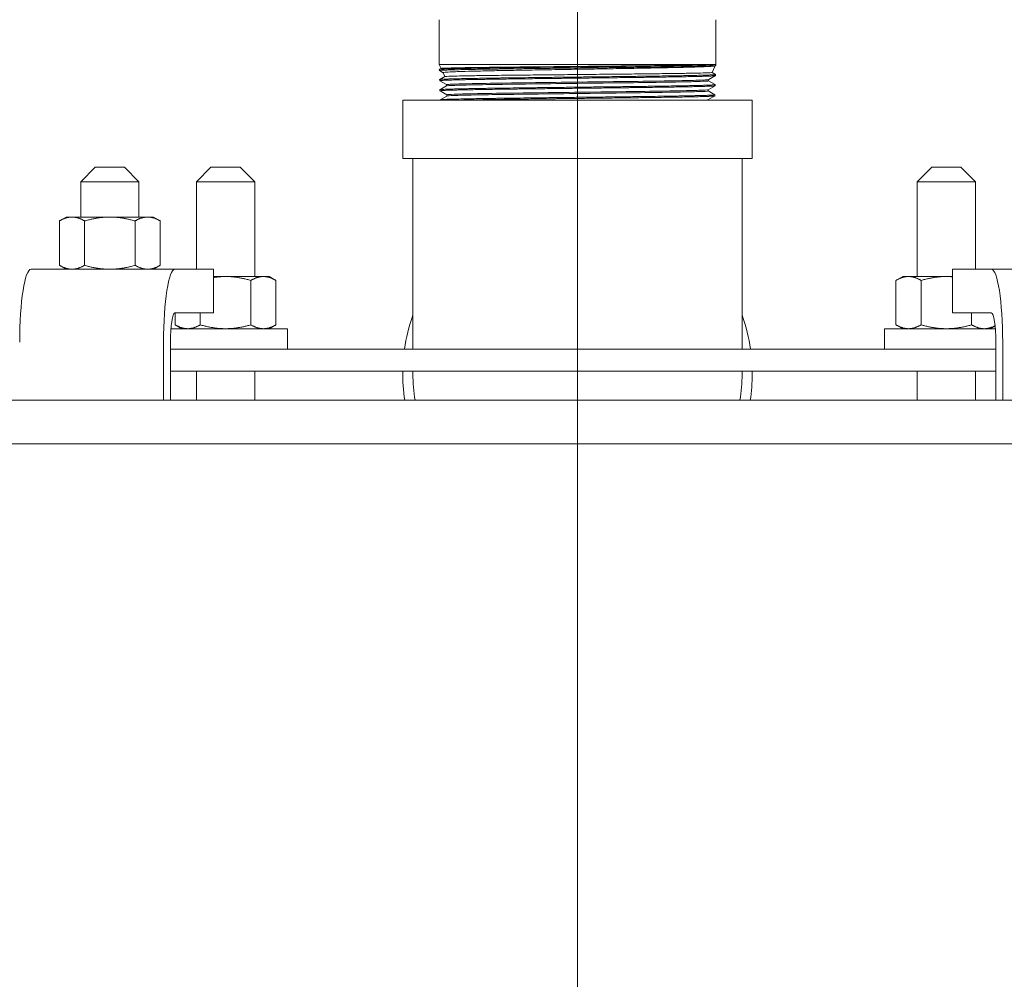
# Model space of a CAD drawing. Header units: inches. Extents: x 1 to 669, y 0 to 417.
# Tile 53 of 256: x 99.98 to 108.43, y 260.18 to 268.42. Entities that reach past the tile are written whole.
import ezdxf

# ---------------------------------------------------------------- set-up
doc = ezdxf.new("R2010")
doc.units = ezdxf.units.IN
doc.header["$LTSCALE"] = 12
doc.header["$MEASUREMENT"] = 0
doc.linetypes.add('C', pattern=[2, 1.25, -0.25, 0.25, -0.25])
doc.layers.get('0').update_dxf_attribs({"linetype": 'CONTINUOUS'})
doc.layers.add('C', color=4, linetype='C', lineweight=13)
doc.layers.add('X', color=1, linetype='CONTINUOUS')

msp = doc.modelspace()

# ---------------------------------------------------------------- linework, layer by layer
at = {"lineweight": 0}
for p, q in [((100.62413, 267.15076), (100.49913, 267.02576)), ((100.62413, 267.15076), (100.87413, 267.15076)), ((100.87413, 267.15076), (100.99913, 267.02576)), ((101.61745, 267.15076), (101.49245, 267.02576)), ((101.61745, 267.15076), (101.86745, 267.15076)), ((101.86745, 267.15076), (101.99245, 267.02576)), ((107.80483, 267.15076), (107.67983, 267.02576)), ((107.80483, 267.15076), (108.05483, 267.15076)), ((108.05483, 267.15076), (108.17983, 267.02576)), ((100.99913, 267.02576), (100.49913, 267.02576)), ((100.49913, 266.72376), (100.49913, 267.02576)), ((100.99913, 266.72376), (100.99913, 267.02576)), ((101.99245, 267.02576), (101.49245, 267.02576)), ((101.49245, 266.27576), (101.49245, 267.02576)), ((101.99245, 266.21326), (101.99245, 267.02576)), ((108.17983, 267.02576), (107.67983, 267.02576)), ((107.67983, 266.21326), (107.67983, 267.02576)), ((108.17983, 266.27576), (108.17983, 267.02576)), ((100.37413, 266.72376), (100.31612, 266.69026)), ((100.31612, 266.69026), (100.31612, 266.30925)), ((100.42437, 266.72376), (100.37413, 266.72376)), ((100.74913, 266.72376), (100.42437, 266.72376)), ((100.53262, 266.69026), (100.53262, 266.30925)), ((101.07389, 266.72376), (100.74913, 266.72376)), ((100.96563, 266.69026), (100.96563, 266.30925)), ((101.12413, 266.72376), (101.07389, 266.72376)), ((101.12413, 266.72376), (101.18214, 266.69026)), ((101.18214, 266.69026), (101.18214, 266.30925)), ((100.07316, 266.27576), (101.30777, 266.27576)), ((100.37413, 266.27576), (100.31612, 266.30925)), ((101.12413, 266.27576), (101.18214, 266.30925)), ((101.64019, 266.27576), (101.30777, 266.27576)), ((101.64019, 265.90076), (101.64019, 266.27576)), ((108.31547, 266.27576), (107.98305, 266.27576)), ((107.98305, 266.27576), (107.98305, 265.90076)), ((108.31547, 266.27576), (109.55008, 266.27576)), ((101.74247, 266.21326), (101.64019, 266.21326)), ((102.06723, 266.21326), (101.74247, 266.21326)), ((101.95897, 265.79875), (101.95897, 266.17976)), ((102.11747, 266.21326), (102.06723, 266.21326)), ((102.11747, 266.21326), (102.17548, 266.17976)), ((102.17548, 265.79875), (102.17548, 266.17976)), ((107.55484, 266.21326), (107.49683, 266.17976)), ((107.49683, 265.79875), (107.49683, 266.17976)), ((107.60508, 266.21326), (107.55484, 266.21326)), ((107.92984, 266.21326), (107.60508, 266.21326)), ((107.71334, 265.79875), (107.71334, 266.17976)), ((107.98305, 266.21326), (107.92984, 266.21326)), ((101.30777, 265.90076), (101.64019, 265.90076)), ((101.30945, 265.79875), (101.30945, 265.90076)), ((101.52596, 265.79875), (101.52596, 265.90076)), ((107.98305, 265.90076), (108.31547, 265.90076)), ((108.14635, 265.79875), (108.14635, 265.90076)), ((102.27397, 265.76526), (101.27301, 265.76526)), ((101.36747, 265.76526), (101.30945, 265.79875)), ((102.11747, 265.76526), (102.17548, 265.79875)), ((102.27397, 265.76526), (102.27397, 265.58826)), ((108.35024, 265.76526), (107.39834, 265.76526)), ((107.39834, 265.76526), (107.39834, 265.58826)), ((107.55484, 265.76526), (107.49683, 265.79875)), ((108.30484, 265.76526), (108.34794, 265.79014)), ((101.21, 265.65076), (101.21, 265.15076)), ((101.26866, 265.15076), (101.26866, 265.65076)), ((108.35458, 265.65076), (108.35458, 265.15076)), ((108.41324, 265.15076), (108.41324, 265.65076)), ((108.35458, 265.58826), (101.26866, 265.58826)), ((101.26866, 265.40076), (108.35458, 265.40076)), ((101.49245, 265.15076), (101.49245, 265.40076)), ((101.99245, 265.15076), (101.99245, 265.40076)), ((107.67983, 265.15076), (107.67983, 265.40076)), ((108.17983, 265.15076), (108.17983, 265.40076)), ((132.76366, 265.15076), (77.36042, 265.15076)), ((77.36042, 264.77576), (132.76366, 264.77576))]:
    msp.add_line(p, q, dxfattribs=at)
at = {"lineweight": 0, "extrusion": (7.45234e-47, 1.4771e-31, -1)}
for centre, major_axis in [((100.07316, 265.65076), (0, 0.625)), ((101.30777, 265.65076), (0, 0.25))]:
    msp.add_ellipse(centre, major_axis=major_axis, ratio=0.1564345, start_param=-1.5707963, end_param=0, dxfattribs=at)
at = {"lineweight": 0}
for centre, start_param, end_param in [((101.30777, 265.65076), 0, 1.5707963), ((108.31547, 265.65076), -1.5707963, 0)]:
    msp.add_ellipse(centre, major_axis=(0, 0.625), ratio=0.1564345, start_param=start_param, end_param=end_param, dxfattribs=at)
at = {"lineweight": 0, "extrusion": (7.5423e-47, 1.48598e-31, -1)}
msp.add_ellipse((108.31547, 265.65076), major_axis=(0, 0.25), ratio=0.1564345, start_param=0, end_param=1.5707963, dxfattribs=at)
at = {"lineweight": 0}
for points, weights in [([(100.42437, 266.72376), (100.37413, 266.72376), (100.31612, 266.69026)], [1, 1.0379548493, 1]), ([(100.53262, 266.69026), (100.47461, 266.72376), (100.42437, 266.72376)], [1, 1.0379548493, 1]), ([(100.74913, 266.72376), (100.64865, 266.72376), (100.53262, 266.69026)], [1, 1.0379548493, 1]), ([(100.96563, 266.69026), (100.84961, 266.72376), (100.74913, 266.72376)], [1, 1.0379548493, 1]), ([(101.07389, 266.72376), (101.02365, 266.72376), (100.96563, 266.69026)], [1, 1.0379548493, 1]), ([(101.18214, 266.69026), (101.12413, 266.72376), (101.07389, 266.72376)], [1, 1.0379548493, 1]), ([(100.31612, 266.30925), (100.37413, 266.27576), (100.42437, 266.27576)], [1, 1.0379548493, 1]), ([(100.42437, 266.27576), (100.47461, 266.27576), (100.53262, 266.30925)], [1, 1.0379548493, 1]), ([(100.53262, 266.30925), (100.64865, 266.27576), (100.74913, 266.27576)], [1, 1.0379548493, 1]), ([(100.74913, 266.27576), (100.84961, 266.27576), (100.96563, 266.30925)], [1, 1.0379548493, 1]), ([(100.96563, 266.30925), (101.02365, 266.27576), (101.07389, 266.27576)], [1, 1.0379548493, 1]), ([(101.07389, 266.27576), (101.12413, 266.27576), (101.18214, 266.30925)], [1, 1.0379548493, 1]), ([(101.74247, 266.21326), (101.69225, 266.21326), (101.64019, 266.20535)], [1, 1.01861613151, 1.01897054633]), ([(101.95897, 266.17976), (101.84295, 266.21326), (101.74247, 266.21326)], [1, 1.0379548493, 1]), ([(102.06723, 266.21326), (102.01699, 266.21326), (101.95897, 266.17976)], [1, 1.0379548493, 1]), ([(102.17548, 266.17976), (102.11747, 266.21326), (102.06723, 266.21326)], [1, 1.0379548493, 1]), ([(107.60508, 266.21326), (107.55484, 266.21326), (107.49683, 266.17976)], [1, 1.0379548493, 1]), ([(107.71334, 266.17976), (107.65532, 266.21326), (107.60508, 266.21326)], [1, 1.0379548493, 1]), ([(107.92984, 266.21326), (107.82936, 266.21326), (107.71334, 266.17976)], [1, 1.0379548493, 1]), ([(107.98305, 266.21109), (107.95631, 266.21326), (107.92984, 266.21326)], [1.01446825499, 1.00972688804, 1]), ([(101.30945, 265.79875), (101.36747, 265.76526), (101.41771, 265.76526)], [1, 1.0379548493, 1]), ([(101.41771, 265.76526), (101.46795, 265.76526), (101.52596, 265.79875)], [1, 1.0379548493, 1]), ([(101.52596, 265.79875), (101.64199, 265.76526), (101.74247, 265.76526)], [1, 1.0379548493, 1]), ([(101.74247, 265.76526), (101.84295, 265.76526), (101.95897, 265.79875)], [1, 1.0379548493, 1]), ([(101.95897, 265.79875), (102.01699, 265.76526), (102.06723, 265.76526)], [1, 1.0379548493, 1]), ([(102.06723, 265.76526), (102.11747, 265.76526), (102.17548, 265.79875)], [1, 1.0379548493, 1]), ([(107.49683, 265.79875), (107.55484, 265.76526), (107.60508, 265.76526)], [1, 1.0379548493, 1]), ([(107.60508, 265.76526), (107.65532, 265.76526), (107.71334, 265.79875)], [1, 1.0379548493, 1]), ([(107.71334, 265.79875), (107.82936, 265.76526), (107.92984, 265.76526)], [1, 1.0379548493, 1]), ([(107.92984, 265.76526), (108.03032, 265.76526), (108.14635, 265.79875)], [1, 1.0379548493, 1]), ([(108.14635, 265.79875), (108.20436, 265.76526), (108.2546, 265.76526)], [1, 1.0379548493, 1]), ([(108.2546, 265.76526), (108.29867, 265.76526), (108.34789, 265.79058)], [1, 1.03313769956, 1.00841153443])]:
    msp.add_rational_spline(points, weights, degree=2, dxfattribs=at)
at = {"layer": 'C'}
msp.add_line((104.76366, 158.08826), (104.76366, 294.51503), dxfattribs=at)
at = {"layer": 'X', "lineweight": 0}
for p, q in [((103.57616, 268.03396), (103.57616, 268.41756)), ((105.95116, 268.03396), (105.95116, 268.41756)), ((103.57616, 268.03396), (103.59237, 267.99919)), ((103.57616, 268.03396), (105.95116, 268.03396)), ((105.91863, 267.9642), (105.94515, 268.02106)), ((105.95062, 268.02423), (105.94483, 268.02088)), ((105.95087, 268.0245), (105.95116, 268.03396)), ((103.57751, 267.99047), (103.57781, 267.98101)), ((103.57775, 267.99075), (103.59257, 267.9993)), ((103.60943, 267.96262), (103.57804, 267.98074)), ((103.58047, 267.90381), (103.6251, 267.92958)), ((103.60934, 267.9628), (103.62489, 267.92946)), ((105.94791, 267.93725), (105.8903, 267.90398)), ((105.91869, 267.96432), (105.94821, 267.94727)), ((105.94816, 267.93753), (105.94845, 267.94698)), ((103.58022, 267.90352), (103.58052, 267.89406)), ((103.63944, 267.8599), (103.58076, 267.89378)), ((103.58317, 267.81683), (103.63969, 267.84947)), ((103.63944, 267.84933), (103.63944, 267.86005)), ((105.94521, 267.85031), (105.88628, 267.81628)), ((105.88926, 267.90121), (105.89064, 267.90418)), ((105.88926, 267.89266), (105.88926, 267.90121)), ((105.88926, 267.8928), (105.94551, 267.86032)), ((105.94545, 267.85058), (105.94575, 267.86004)), ((103.58293, 267.81655), (103.58322, 267.80709)), ((103.64212, 267.77295), (103.58346, 267.80682)), ((103.58588, 267.72989), (103.64237, 267.76252)), ((103.64212, 267.76237), (103.64212, 267.77309)), ((105.94249, 267.76334), (105.88358, 267.72932)), ((105.88653, 267.8057), (105.88653, 267.81643)), ((105.88653, 267.80585), (105.94279, 267.77337)), ((105.94274, 267.76362), (105.94304, 267.77307)), ((106.26366, 267.72576), (103.26366, 267.72576)), ((103.26366, 267.22576), (103.26366, 267.72576)), ((103.58564, 267.72961), (103.58576, 267.72576)), ((105.88383, 267.72576), (105.88383, 267.72946)), ((106.26366, 267.22576), (106.26366, 267.72576)), ((106.26366, 267.22576), (103.26366, 267.22576))]:
    msp.add_line(p, q, dxfattribs=at)
for radius, start, end in [(1.5, 160.333362, 171.855699), (1.5, 8.144301, 19.666638), (1.5, 179.045026, 188.626927), (1.5, 0, 0.954974), (1.4125, 179.99672, 189.165806), (1.4125, 350.834194, 0), (1.5, 351.373073, 0)]:
    msp.add_arc((104.76366, 265.37576), radius, start, end, dxfattribs=at)
at = {"layer": 'X', "lineweight": 0, "extrusion": (2.92769e-16, -1.07882e-32, -1)}
msp.add_ellipse((104.76368, 265.37576), major_axis=(1.41248, 0.00007), ratio=0.0000123, start_param=0, end_param=0.0000493, dxfattribs=at)
at = {"layer": 'X', "lineweight": 0}
for points, knots in [([(105.95116, 268.03396), (105.95114, 268.03344), (105.94868, 268.03292), (105.94129, 268.03214), (105.93817, 268.03188), (105.92928, 268.03126), (105.92293, 268.0309), (105.9104, 268.03031), (105.90485, 268.03007), (105.8947, 268.02967), (105.89038, 268.02951), (105.87352, 268.02891), (105.85952, 268.02846), (105.83471, 268.02776), (105.82498, 268.0275), (105.79975, 268.02687), (105.78366, 268.0265), (105.75488, 268.02588), (105.7428, 268.02563), (105.72319, 268.02524), (105.71598, 268.0251), (105.68494, 268.0245), (105.65972, 268.02404), (105.61804, 268.02332), (105.60256, 268.02306), (105.55286, 268.02225), (105.51718, 268.02172), (105.4644, 268.02095), (105.44873, 268.02073), (105.41468, 268.02025), (105.39623, 268.01999), (105.3434, 268.01926), (105.30832, 268.01879), (105.23085, 268.01779), (105.18823, 268.01727), (105.12574, 268.01651), (105.10659, 268.01627), (105.06401, 268.01576), (105.04053, 268.01547), (104.99151, 268.01488), (104.96597, 268.01457), (104.92922, 268.01414), (104.91812, 268.01401), (104.85961, 268.01332), (104.81191, 268.01277), (104.75051, 268.01206), (104.73684, 268.0119), (104.70863, 268.01158), (104.69409, 268.01141), (104.65887, 268.01099), (104.63822, 268.01075), (104.58696, 268.01014), (104.55645, 268.00977), (104.49823, 268.00908), (104.4705, 268.00875), (104.41395, 268.00807), (104.38517, 268.00772), (104.34361, 268.00721), (104.33054, 268.00705), (104.3026, 268.00669), (104.28776, 268.0065), (104.23562, 268.00583), (104.1991, 268.00534), (104.13405, 268.00446), (104.10525, 268.00407), (104.05457, 268.00335), (104.03243, 268.00303), (104.00138, 268.00256), (103.99197, 268.00242), (103.94331, 268.00166), (103.90625, 268.00104), (103.85714, 268.00017), (103.84299, 267.99991), (103.80756, 267.99925), (103.78705, 267.99884), (103.7609, 267.99828), (103.75412, 267.99813), (103.71883, 267.99733), (103.69353, 267.99667), (103.66198, 267.99573), (103.6529, 267.99544), (103.63229, 267.99472), (103.62166, 267.99429), (103.60952, 267.99371), (103.60655, 267.99356), (103.59329, 267.99281), (103.58591, 267.99222), (103.58045, 267.99145), (103.57948, 267.99128), (103.57793, 267.99089), (103.57751, 267.99068), (103.57751, 267.99047)], [-9.4725627, -9.4725627, -9.4725627, -9.4725627, -9.1370918, -9.1370918, -8.9667403, -8.9667403, -8.7316373, -8.7316373, -8.5742815, -8.5742815, -8.4683312, -8.4683312, -8.1814391, -8.1814391, -8.0131785, -8.0131785, -7.7684408, -7.7684408, -7.6037177, -7.6037177, -7.5111755, -7.5111755, -7.2131084, -7.2131084, -7.0449164, -7.0449164, -6.6877692, -6.6877692, -6.5407645, -6.5407645, -6.3737437, -6.3737437, -6.0704985, -6.0704985, -5.7204601, -5.7204601, -5.5676884, -5.5676884, -5.3832584, -5.3832584, -5.1854178, -5.1854178, -5.1000603, -5.1000603, -4.7362705, -4.7362705, -4.6321399, -4.6321399, -4.5211639, -4.5211639, -4.3630946, -4.3630946, -4.127528, -4.127528, -3.9102245, -3.9102245, -3.6798504, -3.6798504, -3.5730802, -3.5730802, -3.4500232, -3.4500232, -3.1366551, -3.1366551, -2.875382, -2.875382, -2.6631278, -2.6631278, -2.5691404, -2.5691404, -2.1703898, -2.1703898, -2.0013871, -2.0013871, -1.7321231, -1.7321231, -1.6346031, -1.6346031, -1.2107982, -1.2107982, -1.0192782, -1.0192782, -0.7369762, -0.7369762, -0.6367191, -0.6367191, -0.2542643, -0.2542643, -0.141073, -0.141073, -0.000001, -0.000001, -0.000001, -0.000001]), ([(103.57781, 267.98101), (103.5778, 267.98116), (103.57802, 267.98131), (103.57871, 267.98156), (103.57907, 267.98165), (103.58121, 267.98212), (103.58421, 267.9825), (103.59258, 267.98324), (103.59782, 267.9836), (103.61032, 267.98429), (103.61747, 267.98463), (103.63564, 267.98537), (103.64714, 267.98578), (103.66506, 267.98635), (103.6702, 267.98651), (103.68695, 267.98701), (103.69929, 267.98735), (103.72242, 267.98794), (103.73279, 267.98819), (103.7668, 267.98896), (103.79216, 267.98948), (103.82804, 267.99017), (103.83665, 267.99033), (103.85299, 267.99063), (103.86068, 267.99077), (103.89237, 267.99133), (103.91748, 267.99177), (103.95921, 267.99245), (103.97506, 267.9927), (104.0168, 267.99334), (104.04325, 267.99373), (104.08641, 267.99434), (104.10255, 267.99457), (104.12437, 267.99487), (104.12981, 267.99494), (104.14752, 267.99518), (104.15991, 267.99535), (104.19786, 267.99587), (104.22381, 267.99622), (104.2739, 267.99687), (104.29793, 267.99718), (104.35051, 267.99784), (104.37914, 267.99819), (104.43428, 267.99886), (104.4607, 267.99917), (104.50139, 267.99966), (104.51549, 267.99983), (104.5584, 268.00034), (104.58736, 268.00069), (104.64252, 268.00134), (104.66867, 268.00165), (104.72643, 268.00233), (104.75803, 268.00269), (104.8159, 268.00336), (104.84215, 268.00366), (104.88276, 268.00413), (104.89716, 268.0043), (104.94061, 268.00482), (104.96955, 268.00517), (105.02399, 268.00582), (105.04952, 268.00613), (105.10429, 268.00679), (105.13343, 268.00714), (105.1907, 268.00784), (105.21881, 268.00819), (105.2643, 268.00877), (105.28195, 268.009), (105.33992, 268.00976), (105.37924, 268.0103), (105.44482, 268.01122), (105.4717, 268.0116), (105.52108, 268.01232), (105.54372, 268.01266), (105.57972, 268.01323), (105.5935, 268.01346), (105.63946, 268.01423), (105.67003, 268.01477), (105.72067, 268.01573), (105.74155, 268.01615), (105.7755, 268.01687), (105.78918, 268.01717), (105.81132, 268.0177), (105.82016, 268.01793), (105.84905, 268.0187), (105.86706, 268.01925), (105.89385, 268.02018), (105.9038, 268.02057), (105.91936, 268.02128), (105.92543, 268.0216), (105.9327, 268.02206), (105.93468, 268.02219), (105.94454, 268.02294), (105.94921, 268.02356), (105.95074, 268.02427), (105.95086, 268.02439), (105.95087, 268.0245)], [-11.532858, -11.532858, -11.532858, -11.532858, -11.4328487, -11.4328487, -11.3708489, -11.3708489, -11.1269091, -11.1269091, -10.8948908, -10.8948908, -10.6729137, -10.6729137, -10.4024867, -10.4024867, -10.2998994, -10.2998994, -10.0814918, -10.0814918, -9.9191512, -9.9191512, -9.5732963, -9.5732963, -9.4673459, -9.4673459, -9.3763958, -9.3763958, -9.0991249, -9.0991249, -8.9361808, -8.9361808, -8.6797938, -8.6797938, -8.5308031, -8.5308031, -8.4816618, -8.4816618, -8.3715648, -8.3715648, -8.1480642, -8.1480642, -7.9480161, -7.9480161, -7.7163583, -7.7163583, -7.5075289, -7.5075289, -7.3974901, -7.3974901, -7.1739269, -7.1739269, -6.9738295, -6.9738295, -6.7330324, -6.7330324, -6.5327493, -6.5327493, -6.4223687, -6.4223687, -6.199005, -6.199005, -5.9991808, -5.9991808, -5.7665145, -5.7665145, -5.5359199, -5.5359199, -5.3870514, -5.3870514, -5.0409498, -5.0409498, -4.7884858, -4.7884858, -4.5622018, -4.5622018, -4.4165029, -4.4165029, -4.0646107, -4.0646107, -3.7904141, -3.7904141, -3.5876165, -3.5876165, -3.4423555, -3.4423555, -3.0896134, -3.0896134, -2.8317287, -2.8317287, -2.6201652, -2.6201652, -2.5311447, -2.5311447, -2.1361294, -2.1361294, -2.0623919, -2.0623919, -2.0623919, -2.0623919]), ([(103.59257, 267.9993), (103.5937, 267.99995), (103.60096, 268.00062), (103.62863, 268.00199), (103.64993, 268.00268), (103.69762, 268.00388), (103.72066, 268.00439), (103.77964, 268.00552), (103.81728, 268.00613), (103.91003, 268.00751), (103.96698, 268.00828), (104.0584, 268.00938), (104.08871, 268.00973), (104.18358, 268.01079), (104.25111, 268.01153), (104.38994, 268.01295), (104.4608, 268.01362), (104.61104, 268.01507), (104.69037, 268.01584), (104.84808, 268.0173), (104.92607, 268.01803), (105.03921, 268.01913), (105.0754, 268.01949), (105.18496, 268.02056), (105.25648, 268.02127), (105.35853, 268.02236), (105.39157, 268.02273), (105.48479, 268.02379), (105.54205, 268.02446), (105.64997, 268.02588), (105.69991, 268.02662), (105.8104, 268.02843), (105.86223, 268.02955), (105.91431, 268.03118), (105.92731, 268.0317), (105.94592, 268.0328), (105.95089, 268.03339), (105.95116, 268.03396)], [0.0613931, 0.0613931, 0.0613931, 0.0613931, 0.5895463, 0.5895463, 1.1579136, 1.1579136, 1.5601197, 1.5601197, 2.0651421, 2.0651421, 2.6752391, 2.6752391, 2.9613431, 2.9613431, 3.5423711, 3.5423711, 4.1060663, 4.1060663, 4.7127555, 4.7127555, 5.3087024, 5.3087024, 5.5930278, 5.5930278, 6.1813162, 6.1813162, 6.474565, 6.474565, 7.0350428, 7.0350428, 7.625285, 7.625285, 8.5244907, 8.5244907, 8.9571387, 8.9571387, 9.4215666, 9.4215666, 9.4215666, 9.4215666]), ([(105.94483, 268.02088), (105.94435, 268.0206), (105.94349, 268.02033), (105.93709, 268.01891), (105.92543, 268.01776), (105.88778, 268.01543), (105.86061, 268.0142), (105.79309, 268.01173), (105.75332, 268.01056), (105.66278, 268.00819), (105.61246, 268.00699), (105.49831, 268.00455), (105.43419, 268.00333), (105.30439, 268.00092), (105.23982, 267.99978), (105.10506, 267.99753), (105.03499, 267.99638), (104.9262, 267.99461), (104.88849, 267.994), (104.77556, 267.99221), (104.70017, 267.99103), (104.58854, 267.98922), (104.55186, 267.98862), (104.43835, 267.98675), (104.3631, 267.98553), (104.22159, 267.98303), (104.15541, 267.9818), (104.03521, 267.97946), (103.98089, 267.97832), (103.90604, 267.97656), (103.88207, 267.97597), (103.81777, 267.97432), (103.78075, 267.97327), (103.7264, 267.97142), (103.70656, 267.97065), (103.66183, 267.96868), (103.64119, 267.96751), (103.61497, 267.96513), (103.60881, 267.96395), (103.60934, 267.9628)], [2.1259732, 2.1259732, 2.1259732, 2.1259732, 2.2597463, 2.2597463, 2.8080104, 2.8080104, 3.4081112, 3.4081112, 3.9884434, 3.9884434, 4.5572002, 4.5572002, 5.1644594, 5.1644594, 5.7085452, 5.7085452, 6.2623987, 6.2623987, 6.5526071, 6.5526071, 7.129439, 7.129439, 7.4146296, 7.4146296, 8.020742, 8.020742, 8.6037408, 8.6037408, 9.1538601, 9.1538601, 9.4331868, 9.4331868, 9.9482555, 9.9482555, 10.309056, 10.309056, 10.8866657, 10.8866657, 11.4378072, 11.4378072, 11.4378072, 11.4378072]), ([(105.94821, 267.94727), (105.94836, 267.94718), (105.94844, 267.9471), (105.94849, 267.94672), (105.94776, 267.94643), (105.94453, 267.94582), (105.94177, 267.94549), (105.93554, 267.94495), (105.93269, 267.94474), (105.92593, 267.94429), (105.92196, 267.94406), (105.90701, 267.94328), (105.89386, 267.94274), (105.87435, 267.94206), (105.8704, 267.94193), (105.85699, 267.94151), (105.84691, 267.94121), (105.82533, 267.94063), (105.81384, 267.94034), (105.79194, 267.93981), (105.78178, 267.93957), (105.74713, 267.93879), (105.72085, 267.93825), (105.67155, 267.93732), (105.64951, 267.93693), (105.60703, 267.93622), (105.58691, 267.93589), (105.55068, 267.93532), (105.53489, 267.93507), (105.48458, 267.9343), (105.44884, 267.93377), (105.37845, 267.93279), (105.34409, 267.93233), (105.28901, 267.93162), (105.26894, 267.93136), (105.23062, 267.93087), (105.21244, 267.93064), (105.15078, 267.92985), (105.10653, 267.9293), (105.02821, 267.92836), (104.9945, 267.92796), (104.93351, 267.92725), (104.90635, 267.92693), (104.85771, 267.92636), (104.83628, 267.92611), (104.77137, 267.92534), (104.72784, 267.92482), (104.67328, 267.92419), (104.66213, 267.92406), (104.62163, 267.92358), (104.59238, 267.92324), (104.54169, 267.92265), (104.52019, 267.9224), (104.4779, 267.92189), (104.45713, 267.92164), (104.39469, 267.92087), (104.35356, 267.92035), (104.2817, 267.91944), (104.25066, 267.91905), (104.19514, 267.91833), (104.17047, 267.918), (104.12843, 267.91742), (104.11084, 267.91718), (104.05706, 267.9164), (104.02199, 267.91588), (103.97184, 267.9151), (103.95557, 267.91485), (103.9169, 267.91423), (103.89496, 267.91386), (103.86544, 267.91334), (103.85706, 267.91319), (103.84012, 267.91288), (103.83159, 267.91271), (103.79761, 267.91205), (103.77379, 267.91155), (103.74015, 267.91079), (103.72897, 267.91053), (103.70108, 267.90984), (103.68532, 267.90941), (103.66723, 267.90887), (103.66343, 267.90875), (103.65527, 267.90848), (103.65098, 267.90834), (103.63669, 267.90783), (103.62764, 267.90746), (103.61332, 267.9068), (103.60767, 267.90651), (103.59572, 267.90579), (103.5903, 267.90537), (103.58437, 267.90471), (103.58276, 267.90447), (103.58071, 267.90399), (103.58021, 267.90375), (103.58022, 267.90352)], [-9.5133837, -9.5133837, -9.5133837, -9.5133837, -9.4566153, -9.4566153, -9.2692203, -9.2692203, -9.0514515, -9.0514515, -8.9117801, -8.9117801, -8.762805, -8.762805, -8.4098905, -8.4098905, -8.3246241, -8.3246241, -8.1305475, -8.1305475, -7.937764, -7.937764, -7.7843022, -7.7843022, -7.4359962, -7.4359962, -7.1792277, -7.1792277, -6.9636393, -6.9636393, -6.8040085, -6.8040085, -6.4661191, -6.4661191, -6.1632137, -6.1632137, -5.9933846, -5.9933846, -5.8431829, -5.8431829, -5.4890932, -5.4890932, -5.2265728, -5.2265728, -5.0177927, -5.0177927, -4.8541394, -4.8541394, -4.5226568, -4.5226568, -4.4373985, -4.4373985, -4.2125999, -4.2125999, -4.0454885, -4.0454885, -3.8819529, -3.8819529, -3.5503216, -3.5503216, -3.2897441, -3.2897441, -3.0739907, -3.0739907, -2.9142432, -2.9142432, -2.5766704, -2.5766704, -2.408481, -2.408481, -2.1660383, -2.1660383, -2.0672873, -2.0672873, -1.9625731, -1.9625731, -1.6407306, -1.6407306, -1.4682856, -1.4682856, -1.1873708, -1.1873708, -1.1095938, -1.1095938, -1.0149199, -1.0149199, -0.7803972, -0.7803972, -0.5891764, -0.5891764, -0.3119991, -0.3119991, -0.151636, -0.151636, -0.000001, -0.000001, -0.000001, -0.000001]), ([(103.58052, 267.89406), (103.58051, 267.89429), (103.58098, 267.89452), (103.58381, 267.89519), (103.58755, 267.89564), (103.59515, 267.89624), (103.59739, 267.8964), (103.60208, 267.8967), (103.6045, 267.89685), (103.61442, 267.8974), (103.62324, 267.89781), (103.63984, 267.89848), (103.6467, 267.89873), (103.67284, 267.89961), (103.69503, 267.90023), (103.72654, 267.901), (103.73276, 267.90115), (103.75802, 267.90174), (103.77843, 267.90219), (103.81268, 267.90289), (103.8255, 267.90314), (103.87037, 267.90398), (103.90447, 267.90456), (103.94967, 267.90529), (103.95861, 267.90543), (103.97759, 267.90573), (103.98766, 267.90589), (104.02024, 267.90639), (104.0433, 267.90674), (104.08828, 267.9074), (104.11007, 267.90771), (104.15796, 267.90837), (104.18418, 267.90872), (104.22489, 267.90925), (104.23897, 267.90943), (104.2681, 267.90981), (104.28318, 267.91), (104.31757, 267.91044), (104.33696, 267.91069), (104.38366, 267.91127), (104.41113, 267.91162), (104.44929, 267.91208), (104.45972, 267.91221), (104.51705, 267.9129), (104.56461, 267.91346), (104.63041, 267.91423), (104.64827, 267.91443), (104.69404, 267.91497), (104.72198, 267.9153), (104.78322, 267.91603), (104.8165, 267.91642), (104.8979, 267.91738), (104.94585, 267.91793), (105.01092, 267.9187), (105.02848, 267.91891), (105.07303, 267.91944), (105.09988, 267.91977), (105.15813, 267.9205), (105.18938, 267.92089), (105.26492, 267.92185), (105.30854, 267.92241), (105.36626, 267.92318), (105.38158, 267.92338), (105.42046, 267.92392), (105.44369, 267.92425), (105.49354, 267.92499), (105.51987, 267.92539), (105.58003, 267.92632), (105.61298, 267.92685), (105.65668, 267.92761), (105.66906, 267.92783), (105.70325, 267.92846), (105.72419, 267.92888), (105.76012, 267.92963), (105.77549, 267.92998), (105.8057, 267.93068), (105.82035, 267.93105), (105.84576, 267.93173), (105.85677, 267.93205), (105.87202, 267.93254), (105.87693, 267.9327), (105.89135, 267.93322), (105.90005, 267.93357), (105.91457, 267.93423), (105.92058, 267.93454), (105.93248, 267.93526), (105.93772, 267.93566), (105.94414, 267.93635), (105.94603, 267.93665), (105.9478, 267.93714), (105.94815, 267.93733), (105.94816, 267.93753)], [-18.909152, -18.909152, -18.909152, -18.909152, -18.7610452, -18.7610452, -18.4684975, -18.4684975, -18.3637257, -18.3637257, -18.269671, -18.269671, -18.0047643, -18.0047643, -17.8423405, -17.8423405, -17.4308516, -17.4308516, -17.3333088, -17.3333088, -17.0459861, -17.0459861, -16.8837085, -16.8837085, -16.4976431, -16.4976431, -16.4042862, -16.4042862, -16.3020783, -16.3020783, -16.0785527, -16.0785527, -15.8778841, -15.8778841, -15.6470587, -15.6470587, -15.5269795, -15.5269795, -15.4008822, -15.4008822, -15.241906, -15.241906, -15.0217874, -15.0217874, -14.9394738, -14.9394738, -14.5707112, -14.5707112, -14.4338643, -14.4338643, -14.2207197, -14.2207197, -13.9671305, -13.9671305, -13.5987289, -13.5987289, -13.4616918, -13.4616918, -13.2491152, -13.2491152, -12.995388, -12.995388, -12.6252719, -12.6252719, -12.4890165, -12.4890165, -12.2747088, -12.2747088, -12.0171798, -12.0171798, -11.6645337, -11.6645337, -11.5195481, -11.5195481, -11.2526549, -11.2526549, -11.0318994, -11.0318994, -10.7915499, -10.7915499, -10.5800414, -10.5800414, -10.4723421, -10.4723421, -10.2475497, -10.2475497, -10.0454328, -10.0454328, -9.7795838, -9.7795838, -9.5857825, -9.5857825, -9.4598227, -9.4598227, -9.4598227, -9.4598227]), ([(103.6251, 267.92958), (103.62703, 267.93069), (103.64595, 267.93177), (103.71891, 267.93409), (103.77513, 267.93524), (103.89155, 267.93717), (103.94149, 267.93788), (104.05381, 267.93935), (104.11643, 267.94012), (104.21496, 267.94123), (104.24754, 267.94158), (104.34817, 267.94265), (104.41839, 267.94338), (104.52639, 267.94447), (104.56269, 267.94482), (104.66986, 267.94585), (104.74131, 267.94655), (104.88711, 267.94798), (104.96108, 267.94868), (105.10883, 267.95014), (105.18219, 267.95091), (105.28596, 267.95201), (105.31873, 267.95236), (105.41519, 267.95343), (105.47593, 267.95417), (105.55965, 267.95525), (105.58617, 267.9556), (105.6602, 267.95664), (105.704, 267.95734), (105.78189, 267.95877), (105.81532, 267.95947), (105.86991, 267.96093), (105.89037, 267.9617), (105.91317, 267.96303), (105.91835, 267.96361), (105.91863, 267.9642)], [0.0625493, 0.0625493, 0.0625493, 0.0625493, 0.9280031, 0.9280031, 1.8587417, 1.8587417, 2.4280672, 2.4280672, 3.0225556, 3.0225556, 3.3043526, 3.3043526, 3.8725886, 3.8725886, 4.1554042, 4.1554042, 4.7012025, 4.7012025, 5.2710802, 5.2710802, 5.8633152, 5.8633152, 6.1461951, 6.1461951, 6.7189976, 6.7189976, 7.0028446, 7.0028446, 7.5522076, 7.5522076, 8.1236185, 8.1236185, 8.7189207, 8.7189207, 9.1899215, 9.1899215, 9.1899215, 9.1899215]), ([(105.94551, 267.86032), (105.94565, 267.86024), (105.94573, 267.86015), (105.94577, 267.85986), (105.9454, 267.85966), (105.94437, 267.85938), (105.94406, 267.85931), (105.94319, 267.85913), (105.94258, 267.85903), (105.93781, 267.85833), (105.93052, 267.85773), (105.91045, 267.8566), (105.89815, 267.85606), (105.87945, 267.85539), (105.87549, 267.85525), (105.8657, 267.85492), (105.85973, 267.85473), (105.84242, 267.8542), (105.83044, 267.85387), (105.8057, 267.85322), (105.79307, 267.85291), (105.77388, 267.85247), (105.76793, 267.85234), (105.74651, 267.85188), (105.7303, 267.85155), (105.70154, 267.85099), (105.68943, 267.85076), (105.66103, 267.85024), (105.64451, 267.84994), (105.60241, 267.84921), (105.57618, 267.84877), (105.52638, 267.84799), (105.5032, 267.84764), (105.45205, 267.8469), (105.4239, 267.84651), (105.37793, 267.84587), (105.36065, 267.84563), (105.30333, 267.84485), (105.26227, 267.84431), (105.20983, 267.84364), (105.19944, 267.84351), (105.16509, 267.84309), (105.14088, 267.84279), (105.0927, 267.84221), (105.06875, 267.84192), (105.02462, 267.84139), (105.00451, 267.84114), (104.94023, 267.84037), (104.89572, 267.83984), (104.83983, 267.83918), (104.82866, 267.83905), (104.79203, 267.83862), (104.76655, 267.83833), (104.7159, 267.83774), (104.69076, 267.83745), (104.64533, 267.83692), (104.62503, 267.83668), (104.56009, 267.8359), (104.51578, 267.83536), (104.46122, 267.8347), (104.45042, 267.83457), (104.41511, 267.83415), (104.39079, 267.83385), (104.34314, 267.83327), (104.31981, 267.83298), (104.27794, 267.83244), (104.2593, 267.8322), (104.20062, 267.83142), (104.16151, 267.83089), (104.09545, 267.82997), (104.06793, 267.82958), (104.01892, 267.82886), (103.99718, 267.82853), (103.96754, 267.82807), (103.95907, 267.82793), (103.91141, 267.82716), (103.8747, 267.82651), (103.82711, 267.82562), (103.81382, 267.82536), (103.778, 267.82464), (103.75661, 267.82419), (103.73137, 267.82359), (103.72592, 267.82345), (103.70242, 267.82286), (103.68592, 267.8224), (103.66287, 267.82168), (103.65512, 267.82142), (103.64028, 267.82089), (103.63328, 267.82062), (103.61856, 267.81999), (103.61135, 267.81963), (103.60305, 267.81913), (103.60095, 267.819), (103.59132, 267.8183), (103.58638, 267.81775), (103.58335, 267.81698), (103.58292, 267.81676), (103.58293, 267.81655)], [-9.4902857, -9.4902857, -9.4902857, -9.4902857, -9.4348381, -9.4348381, -9.2997606, -9.2997606, -9.2535298, -9.2535298, -9.1873175, -9.1873175, -8.8032413, -8.8032413, -8.4492232, -8.4492232, -8.3591967, -8.3591967, -8.2355801, -8.2355801, -8.0186622, -8.0186622, -7.8192235, -7.8192235, -7.7325898, -7.7325898, -7.5145173, -7.5145173, -7.3645806, -7.3645806, -7.1736885, -7.1736885, -6.8946792, -6.8946792, -6.6660393, -6.6660393, -6.4050209, -6.4050209, -6.2517697, -6.2517697, -5.9038777, -5.9038777, -5.8185963, -5.8185963, -5.6233117, -5.6233117, -5.4339274, -5.4339274, -5.2771274, -5.2771274, -4.9353502, -4.9353502, -4.8500856, -4.8500856, -4.6559213, -4.6559213, -4.464098, -4.464098, -4.3085107, -4.3085107, -3.9647195, -3.9647195, -3.8794494, -3.8794494, -3.684897, -3.684897, -3.4938879, -3.4938879, -3.3374432, -3.3374432, -2.9951338, -2.9951338, -2.7383879, -2.7383879, -2.5229044, -2.5229044, -2.4351846, -2.4351846, -2.0219933, -2.0219933, -1.8537529, -1.8537529, -1.5505409, -1.5505409, -1.464221, -1.464221, -1.1683405, -1.1683405, -1.001147, -1.001147, -0.8228755, -0.8228755, -0.5863805, -0.5863805, -0.4968493, -0.4968493, -0.1406464, -0.1406464, -0.000001, -0.000001, -0.000001, -0.000001]), ([(103.58322, 267.80709), (103.58322, 267.80717), (103.58328, 267.80725), (103.58412, 267.80782), (103.58704, 267.80832), (103.59481, 267.80907), (103.59803, 267.80932), (103.60653, 267.80989), (103.61211, 267.81019), (103.62423, 267.81077), (103.63057, 267.81104), (103.64093, 267.81144), (103.64444, 267.81157), (103.65313, 267.81188), (103.65846, 267.81207), (103.67432, 267.81258), (103.6855, 267.81292), (103.70678, 267.81351), (103.71647, 267.81376), (103.74172, 267.81438), (103.75786, 267.81474), (103.78649, 267.81535), (103.79837, 267.81559), (103.8173, 267.81596), (103.82402, 267.81609), (103.8387, 267.81637), (103.84669, 267.81652), (103.87378, 267.81703), (103.89358, 267.81738), (103.92903, 267.81798), (103.94429, 267.81824), (103.9786, 267.81879), (103.99781, 267.81908), (104.04099, 267.81973), (104.06516, 267.82007), (104.10102, 267.82058), (104.11218, 267.82074), (104.15155, 267.82129), (104.18041, 267.82169), (104.23329, 267.8224), (104.25705, 267.82271), (104.30864, 267.82338), (104.33655, 267.82372), (104.39051, 267.82439), (104.41646, 267.8247), (104.45639, 267.82519), (104.47017, 267.82535), (104.51249, 267.82587), (104.54123, 267.82622), (104.59619, 267.82688), (104.62237, 267.82719), (104.67874, 267.82785), (104.70895, 267.8282), (104.7663, 267.82887), (104.79343, 267.82918), (104.8348, 267.82966), (104.84906, 267.82983), (104.8925, 267.83035), (104.92159, 267.83069), (104.97654, 267.83135), (105.00242, 267.83166), (105.05779, 267.83233), (105.0872, 267.83268), (105.14211, 267.83335), (105.16767, 267.83366), (105.20633, 267.83414), (105.21967, 267.83431), (105.27173, 267.83498), (105.30962, 267.83549), (105.36672, 267.83626), (105.38669, 267.83653), (105.43533, 267.83721), (105.46353, 267.83761), (105.5044, 267.83821), (105.51775, 267.83841), (105.5521, 267.83894), (105.5727, 267.83927), (105.61605, 267.83999), (105.63851, 267.84038), (105.6913, 267.84133), (105.72039, 267.84188), (105.75708, 267.84265), (105.76675, 267.84286), (105.79047, 267.8434), (105.80402, 267.84373), (105.83166, 267.84445), (105.8454, 267.84484), (105.87633, 267.8458), (105.89197, 267.84637), (105.9093, 267.84714), (105.91353, 267.84734), (105.92264, 267.84783), (105.92719, 267.84812), (105.93491, 267.84871), (105.93804, 267.84901), (105.94137, 267.84943), (105.94223, 267.84956), (105.9446, 267.84999), (105.94544, 267.85029), (105.94545, 267.85058)], [-18.8649497, -18.8649497, -18.8649497, -18.8649497, -18.8121977, -18.8121977, -18.4943792, -18.4943792, -18.3306735, -18.3306735, -18.1281116, -18.1281116, -17.9501949, -17.9501949, -17.8649771, -17.8649771, -17.7474681, -17.7474681, -17.5326805, -17.5326805, -17.3699253, -17.3699253, -17.1299058, -17.1299058, -16.9706919, -16.9706919, -16.885483, -16.885483, -16.7881628, -16.7881628, -16.5619057, -16.5619057, -16.3990352, -16.3990352, -16.2048499, -16.2048499, -15.9743439, -15.9743439, -15.8720031, -15.8720031, -15.6171074, -15.6171074, -15.4156167, -15.4156167, -15.186322, -15.186322, -14.9786829, -14.9786829, -14.870125, -14.870125, -14.6466431, -14.6466431, -14.4454819, -14.4454819, -14.2149728, -14.2149728, -14.0082617, -14.0082617, -13.8993473, -13.8993473, -13.6760906, -13.6760906, -13.4752497, -13.4752497, -13.2431467, -13.2431467, -13.0368394, -13.0368394, -12.9269308, -12.9269308, -12.6046424, -12.6046424, -12.4267449, -12.4267449, -12.1629995, -12.1629995, -12.0317114, -12.0317114, -11.8188273, -11.8188273, -11.5682679, -11.5682679, -11.2016829, -11.2016829, -11.0641103, -11.0641103, -10.8513561, -10.8513561, -10.5999881, -10.5999881, -10.2274798, -10.2274798, -10.0926395, -10.0926395, -9.906886, -9.906886, -9.7151582, -9.7151582, -9.6327129, -9.6327129, -9.4378382, -9.4378382, -9.4378382, -9.4378382]), ([(105.87033, 267.90099), (105.85804, 267.90016), (105.83984, 267.89933), (105.7729, 267.89701), (105.71138, 267.89552), (105.55775, 267.89254), (105.46566, 267.89105), (105.26042, 267.88807), (105.14731, 267.88658), (104.91173, 267.88359), (104.7893, 267.8821), (104.54779, 267.87912), (104.42873, 267.87763), (104.20629, 267.87465), (104.10294, 267.87316), (103.9226, 267.87017), (103.84564, 267.86868), (103.72607, 267.8657), (103.68347, 267.86421), (103.64639, 267.86183), (103.63944, 267.86094), (103.63944, 267.86005)], [0.213782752, 0.213782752, 0.213782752, 0.213782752, 0.215797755, 0.215797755, 0.219428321, 0.219428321, 0.223058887, 0.223058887, 0.226689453, 0.226689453, 0.230320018, 0.230320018, 0.233950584, 0.233950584, 0.23758115, 0.23758115, 0.241211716, 0.241211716, 0.244842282, 0.244842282, 0.247010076, 0.247010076, 0.247010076, 0.247010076]), ([(105.88926, 267.89266), (105.88926, 267.89247), (105.88897, 267.89229), (105.88356, 267.89062), (105.859, 267.88913), (105.7729, 267.88614), (105.71138, 267.88465), (105.55775, 267.88167), (105.46566, 267.88018), (105.26042, 267.8772), (105.14731, 267.87571), (104.91173, 267.87272), (104.7893, 267.87123), (104.54779, 267.86825), (104.42873, 267.86676), (104.20629, 267.86378), (104.10294, 267.86229), (103.9226, 267.8593), (103.84564, 267.85781), (103.72607, 267.85483), (103.68347, 267.85334), (103.64793, 267.85106), (103.64106, 267.85027), (103.63969, 267.84947)], [0.211723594, 0.211723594, 0.211723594, 0.211723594, 0.212167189, 0.212167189, 0.215797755, 0.215797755, 0.219428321, 0.219428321, 0.223058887, 0.223058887, 0.226689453, 0.226689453, 0.230320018, 0.230320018, 0.233950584, 0.233950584, 0.23758115, 0.23758115, 0.241211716, 0.241211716, 0.244842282, 0.244842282, 0.246769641, 0.246769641, 0.246769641, 0.246769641]), ([(105.94279, 267.77337), (105.94294, 267.77328), (105.94303, 267.77319), (105.94307, 267.77277), (105.94217, 267.77245), (105.93808, 267.77175), (105.93448, 267.77137), (105.92544, 267.77067), (105.92046, 267.77036), (105.90977, 267.76979), (105.90437, 267.76953), (105.8872, 267.76878), (105.874, 267.76829), (105.84731, 267.76745), (105.8347, 267.76709), (105.80631, 267.76635), (105.79039, 267.76596), (105.762, 267.76532), (105.75022, 267.76506), (105.71521, 267.76432), (105.69079, 267.76384), (105.64593, 267.76303), (105.62627, 267.76269), (105.58605, 267.76202), (105.56557, 267.76169), (105.53386, 267.7612), (105.52314, 267.76104), (105.48609, 267.76047), (105.459, 267.76006), (105.409, 267.75935), (105.38641, 267.75903), (105.33511, 267.75833), (105.30619, 267.75795), (105.2523, 267.75726), (105.22753, 267.75694), (105.18194, 267.75637), (105.16123, 267.75611), (105.10257, 267.75537), (105.06421, 267.7549), (104.99715, 267.75409), (104.96871, 267.75375), (104.9045, 267.753), (104.86868, 267.75258), (104.81179, 267.75191), (104.79082, 267.75167), (104.72574, 267.75089), (104.68167, 267.75037), (104.60436, 267.74945), (104.57105, 267.74906), (104.51021, 267.74834), (104.48261, 267.74802), (104.43474, 267.74743), (104.41435, 267.74718), (104.35274, 267.74641), (104.31212, 267.74589), (104.23655, 267.74492), (104.20146, 267.74446), (104.14805, 267.74374), (104.12905, 267.74348), (104.09332, 267.74298), (104.07653, 267.74273), (104.02412, 267.74196), (103.98974, 267.74142), (103.941, 267.74064), (103.92534, 267.74038), (103.88797, 267.73975), (103.86677, 267.73938), (103.83846, 267.73885), (103.8305, 267.7387), (103.81399, 267.73838), (103.80549, 267.7382), (103.77199, 267.73751), (103.74883, 267.73698), (103.7173, 267.73621), (103.70733, 267.73595), (103.68899, 267.73545), (103.68058, 267.73521), (103.66523, 267.73473), (103.65824, 267.7345), (103.64788, 267.73414), (103.6442, 267.734), (103.63395, 267.7336), (103.62782, 267.73333), (103.61514, 267.73272), (103.60902, 267.73238), (103.60004, 267.73178), (103.59676, 267.73152), (103.58932, 267.73079), (103.58656, 267.73033), (103.5857, 267.72978), (103.58563, 267.72969), (103.58564, 267.72961)], [-9.4701621, -9.4701621, -9.4701621, -9.4701621, -9.4126649, -9.4126649, -9.2049837, -9.2049837, -8.9542673, -8.9542673, -8.7490218, -8.7490218, -8.5812314, -8.5812314, -8.269271, -8.269271, -8.033431, -8.033431, -7.7809985, -7.7809985, -7.6149038, -7.6149038, -7.3076054, -7.3076054, -7.0850846, -7.0850846, -6.8699156, -6.8699156, -6.7626904, -6.7626904, -6.5045768, -6.5045768, -6.3005381, -6.3005381, -6.0506639, -6.0506639, -5.8444709, -5.8444709, -5.6763542, -5.6763542, -5.3728244, -5.3728244, -5.1523384, -5.1523384, -4.8779941, -4.8779941, -4.7181198, -4.7181198, -4.3820909, -4.3820909, -4.1255472, -4.1255472, -3.9096741, -3.9096741, -3.747486, -3.747486, -3.4151523, -3.4151523, -3.1138403, -3.1138403, -2.9431083, -2.9431083, -2.7865952, -2.7865952, -2.4451134, -2.4451134, -2.2769189, -2.2769189, -2.0318607, -2.0318607, -1.9331769, -1.9331769, -1.8227608, -1.8227608, -1.4867083, -1.4867083, -1.3183249, -1.3183249, -1.158777, -1.158777, -1.0082794, -1.0082794, -0.9196816, -0.9196816, -0.7497142, -0.7497142, -0.5293852, -0.5293852, -0.3601834, -0.3601834, -0.0554364, -0.0554364, -0.000001, -0.000001, -0.000001, -0.000001]), ([(105.88628, 267.81628), (105.88468, 267.81536), (105.87564, 267.81443), (105.83273, 267.81202), (105.78698, 267.81053), (105.66173, 267.80755), (105.58225, 267.80606), (105.39777, 267.80308), (105.2928, 267.80158), (105.06821, 267.7986), (104.94863, 267.79711), (104.7072, 267.79413), (104.58539, 267.79264), (104.35212, 267.78966), (104.2407, 267.78816), (104.03975, 267.78518), (103.95025, 267.78369), (103.80242, 267.78071), (103.74411, 267.77922), (103.66469, 267.77624), (103.64359, 267.77474), (103.64214, 267.7732), (103.64212, 267.77315), (103.64212, 267.77309)], [0.282534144, 0.282534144, 0.282534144, 0.282534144, 0.284778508, 0.284778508, 0.288409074, 0.288409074, 0.29203964, 0.29203964, 0.295670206, 0.295670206, 0.299300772, 0.299300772, 0.302931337, 0.302931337, 0.306561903, 0.306561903, 0.310192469, 0.310192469, 0.313823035, 0.313823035, 0.317453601, 0.317453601, 0.317582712, 0.317582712, 0.317582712, 0.317582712]), ([(105.88653, 267.8057), (105.88653, 267.80468), (105.8774, 267.80366), (105.83273, 267.80115), (105.78698, 267.79966), (105.66173, 267.79668), (105.58225, 267.79519), (105.39777, 267.79221), (105.2928, 267.79071), (105.06821, 267.78773), (104.94863, 267.78624), (104.7072, 267.78326), (104.58539, 267.78177), (104.35212, 267.77879), (104.2407, 267.77729), (104.03975, 267.77431), (103.95025, 267.77282), (103.80242, 267.76984), (103.74411, 267.76835), (103.66588, 267.76541), (103.64487, 267.76396), (103.64237, 267.76252)], [0.282293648, 0.282293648, 0.282293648, 0.282293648, 0.284778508, 0.284778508, 0.288409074, 0.288409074, 0.29203964, 0.29203964, 0.295670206, 0.295670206, 0.299300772, 0.299300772, 0.302931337, 0.302931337, 0.306561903, 0.306561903, 0.310192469, 0.310192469, 0.313823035, 0.313823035, 0.317344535, 0.317344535, 0.317344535, 0.317344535]), ([(103.68139, 267.72576), (103.68832, 267.72596), (103.69561, 267.72616), (103.70819, 267.7265), (103.71328, 267.72663), (103.73445, 267.72717), (103.75173, 267.72759), (103.78207, 267.72826), (103.79434, 267.72852), (103.82122, 267.72906), (103.83592, 267.72934), (103.87056, 267.72998), (103.89084, 267.73034), (103.92044, 267.73083), (103.92902, 267.73098), (103.94735, 267.73128), (103.95712, 267.73144), (103.98851, 267.73194), (104.0107, 267.73229), (104.05416, 267.73295), (104.07529, 267.73326), (104.12119, 267.73391), (104.14607, 267.73425), (104.19525, 267.73491), (104.21946, 267.73523), (104.25687, 267.73572), (104.26975, 267.73589), (104.30944, 267.7364), (104.33659, 267.73675), (104.38895, 267.73741), (104.41408, 267.73772), (104.46885, 267.73839), (104.49855, 267.73875), (104.54365, 267.73928), (104.55885, 267.73946), (104.5903, 267.73983), (104.60655, 267.74002), (104.64264, 267.74045), (104.6625, 267.74069), (104.71229, 267.74128), (104.74226, 267.74164), (104.78302, 267.74212), (104.79381, 267.74225), (104.85186, 267.74293), (104.89899, 267.74347), (104.96366, 267.74423), (104.98153, 267.74444), (105.02668, 267.74499), (105.05382, 267.74532), (105.1127, 267.74605), (105.1443, 267.74644), (105.22004, 267.74739), (105.26361, 267.74794), (105.32209, 267.7487), (105.33809, 267.74892), (105.37788, 267.74946), (105.40138, 267.74979), (105.45177, 267.75051), (105.4784, 267.7509), (105.54197, 267.75186), (105.57785, 267.75242), (105.62397, 267.75319), (105.63603, 267.7534), (105.67051, 267.75401), (105.69208, 267.75442), (105.72966, 267.75518), (105.746, 267.75552), (105.78008, 267.75627), (105.7974, 267.75667), (105.82481, 267.75737), (105.83556, 267.75766), (105.85159, 267.75814), (105.85735, 267.75831), (105.87358, 267.75885), (105.88328, 267.7592), (105.89532, 267.75969), (105.89856, 267.75983), (105.90776, 267.76025), (105.91322, 267.76052), (105.92489, 267.76119), (105.93036, 267.76158), (105.93641, 267.76217), (105.93807, 267.76237), (105.9416, 267.76292), (105.94273, 267.76327), (105.94274, 267.76362)], [-17.6074407, -17.6074407, -17.6074407, -17.6074407, -17.4735191, -17.4735191, -17.3870784, -17.3870784, -17.1235153, -17.1235153, -16.9566681, -16.9566681, -16.7724801, -16.7724801, -16.5390517, -16.5390517, -16.4458945, -16.4458945, -16.3431542, -16.3431542, -16.1210581, -16.1210581, -15.9210344, -15.9210344, -15.6967144, -15.6967144, -15.4874391, -15.4874391, -15.3790423, -15.3790423, -15.1560238, -15.1560238, -14.9548404, -14.9548404, -14.7218602, -14.7218602, -14.6040975, -14.6040975, -14.4790519, -14.4790519, -14.3270442, -14.3270442, -14.0986709, -14.0986709, -14.0164182, -14.0164182, -13.6560165, -13.6560165, -13.5176304, -13.5176304, -13.3049177, -13.3049177, -13.0518452, -13.0518452, -12.6889703, -12.6889703, -12.5500073, -12.5500073, -12.3387701, -12.3387701, -12.0864256, -12.0864256, -11.7162694, -11.7162694, -11.580735, -11.580735, -11.3191869, -11.3191869, -11.0984023, -11.0984023, -10.831716, -10.831716, -10.6398088, -10.6398088, -10.5243998, -10.5243998, -10.2979844, -10.2979844, -10.2086065, -10.2086065, -10.0300836, -10.0300836, -9.7722437, -9.7722437, -9.6421784, -9.6421784, -9.4163302, -9.4163302, -9.4163302, -9.4163302]), ([(105.88358, 267.72932), (105.88312, 267.72905), (105.88204, 267.72879), (105.87446, 267.7276), (105.86109, 267.72668), (105.84059, 267.72576)], [0.3531145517, 0.3531145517, 0.3531145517, 0.3531145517, 0.3537592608, 0.3537592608, 0.3560020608, 0.3560020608, 0.3560020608, 0.3560020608]), ([(103.35116, 265.58826), (103.35116, 265.60333), (103.35116, 265.61904), (103.35116, 265.73253), (103.35116, 265.85608), (103.35116, 266.14643), (103.35116, 266.3177), (103.35116, 266.68077), (103.35116, 266.87747), (103.35116, 267.12421), (103.35116, 267.17501), (103.35116, 267.22576)], [0.8458413, 0.8458413, 0.8458413, 0.8458413, 0.9408798, 0.9408798, 1.5067541, 1.5067541, 2.0948039, 2.0948039, 2.6843479, 2.6843479, 2.8366106, 2.8366106, 2.8366106, 2.8366106]), ([(106.17616, 267.22576), (106.17616, 267.07331), (106.17616, 266.92039), (106.17616, 266.56487), (106.17616, 266.36482), (106.17616, 266.03279), (106.17616, 265.89454), (106.17616, 265.70475), (106.17616, 265.63914), (106.17616, 265.58826)], [0.0002624, 0.0002624, 0.0002624, 0.0002624, 0.4576881, 0.4576881, 1.091776, 1.091776, 1.6492936, 1.6492936, 1.9832763, 1.9832763, 1.9832763, 1.9832763])]:
    msp.add_open_spline(points, degree=3, knots=knots, dxfattribs=at)
for points in [[(103.57804, 267.98074), (103.57789, 267.98083), (103.57781, 267.98092), (103.57781, 267.98101)], [(103.58076, 267.89378), (103.5806, 267.89388), (103.58052, 267.89397), (103.58052, 267.89406)], [(105.8903, 267.90398), (105.88855, 267.90298), (105.88189, 267.90199), (105.87033, 267.90099)], [(105.87033, 267.90099), (105.88287, 267.90106), (105.88924, 267.90117), (105.88926, 267.90121)], [(103.58346, 267.80682), (103.58331, 267.80691), (103.58323, 267.807), (103.58322, 267.80709)], [(103.35116, 265.37591), (103.35116, 265.37801), (103.35116, 265.38762), (103.35116, 265.40076)], [(106.17616, 265.40076), (106.17616, 265.3868), (106.17616, 265.37789), (106.17616, 265.37591)]]:
    msp.add_open_spline(points, degree=3, dxfattribs=at)

doc.saveas('drawing.dxf')
